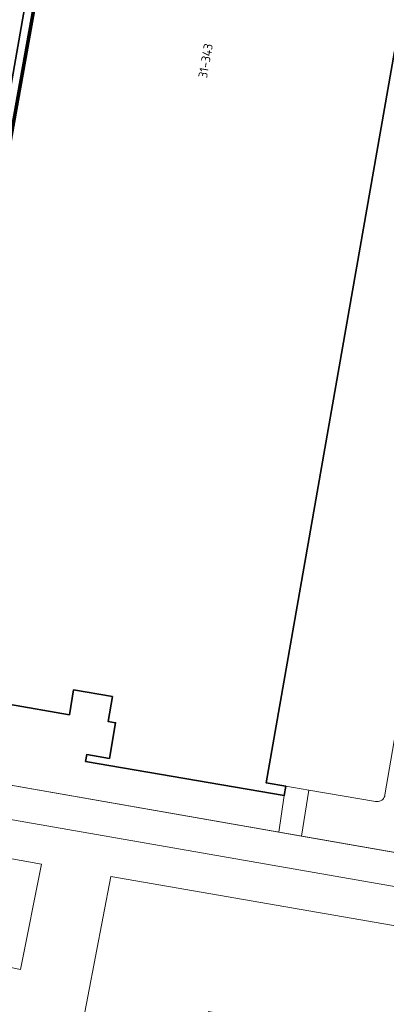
# Model space of a CAD drawing. Header units: metres. Extents: x 2514 to 227642, y 1683 to 852646.
# Tile 8 of 256: x 113532 to 113552, y 426248 to 426303. Entities that reach past the tile are written whole.
import ezdxf
from ezdxf.enums import TextEntityAlignment as Align
from ezdxf.lldxf.tags import DXFTag

# ---------------------------------------------------------------- set-up
doc = ezdxf.new("R2010")
doc.units = ezdxf.units.M
doc.linetypes.add('XX-CENTER', pattern=[8, 5, -1, 1, -1])
for name, color, linetype, lineweight in [('B-WE-GR-GROENVOORZIENING-GV', 252, 'Continuous', 18), ('B-WE-KG-GRENS_PERCEEL-GV', 252, 'KG-PERCEEL', 18), ('B-WE-OG-BEBOUWING-GV', 4, 'Continuous', 35), ('B-WE-OG-BEBOUWING_HUISNUMMER-T25-200', 7, 'Continuous', 25), ('B-WE-OG-TERREIN_CULTUURSCHEIDING-GV', 252, 'Continuous', 18), ('B-WE-VH-VERHARDING_OPEN-GV', 252, 'Continuous', 18), ('B-WE-VH-VERHARDING_TEGEL-GV', 252, 'Continuous', 18), ('N-WE-KG-WERKGRENS-G', 7, 'XX-CENTER', 35)]:
    doc.layers.add(name, color=color, linetype=linetype, lineweight=lineweight)
doc.styles.add('NLCS-ISO-M200-T25', font='NLCS-ISO.ttf', dxfattribs={"height": 0.5})
doc.styles.get("Standard").update_dxf_attribs({"font": 'romans'})
tags = doc.linetypes.add('KG-PERCEEL', pattern='A,5.5,-2,["P",Standard,S=1.8,R=0,X=-0.5,Y=-0.9],-2,5.5,-2,[5,NLCS.SHX,S=0.75,R=0,X=0,Y=0],-2', length=19).pattern_tags.tags
tags[6] = DXFTag(74, 10)

msp = doc.modelspace()

# ---------------------------------------------------------------- linework, layer by layer
at = {"layer": 'B-WE-GR-GROENVOORZIENING-GV'}
msp.add_lwpolyline([(113553.217, 426264.721), (113552.373, 426259.778), (113552.356, 426259.709), (113552.328, 426259.644), (113552.29, 426259.585), (113552.244, 426259.531), (113552.189, 426259.486), (113552.129, 426259.45), (113552.063, 426259.424), (113551.994, 426259.408), (113551.923, 426259.404), (113551.853, 426259.41), (113548.128, 426260.051), (113547.724, 426257.488), (113590.67, 426249.97)], dxfattribs=at)
at = {"layer": 'B-WE-KG-GRENS_PERCEEL-GV', "ltscale": 0.2}
msp.add_lwpolyline([(113521.088, 426265.942), (113523.793, 426261.678), (113590.685, 426249.967), (113594.417, 426263.673), (113613.404, 426333.394), (113567.197, 426341.322), (113568.102, 426347.7), (113561.845, 426348.757), (113561.525, 426348.811), (113537.401, 426352.886)], dxfattribs=at)
at = {"layer": 'B-WE-OG-BEBOUWING-GV'}
msp.add_lwpolyline([(113532.517, 426304.73), (113525.775, 426266.368), (113524.691, 426266.556), (113524.597, 426266.014), (113534.805, 426264.241), (113535.042, 426265.621), (113537.2, 426265.249), (113536.963, 426263.87), (113537.377, 426263.798), (113537.034, 426261.808), (113535.773, 426262.025), (113535.706, 426261.641), (113546.764, 426259.737), (113546.847, 426260.272), (113545.756, 426260.46), (113552.898, 426301.164)], dxfattribs=at)
at = {"layer": 'B-WE-OG-TERREIN_CULTUURSCHEIDING-GV'}
for points in [[(113533.257, 426255.927), (113523.976, 426257.589), (113523.747, 426257.243), (113523.885, 426256.853), (113526.508, 426252.876), (113526.952, 426252.224), (113527.487, 426251.644), (113528.102, 426251.149), (113528.783, 426250.75), (113532.082, 426250.054)], [(113595.65, 426245.083), (113537.105, 426255.234), (113535.403, 426246.332), (113539.21, 426245.587), (113539.612, 426245.585), (113539.984, 426245.737), (113542.016, 426247.031), (113542.434, 426247.073), (113542.549, 426247.731), (113555.538, 426245.316), (113594.495, 426238.488)]]:
    msp.add_lwpolyline(points, close=True, dxfattribs=at)
at = {"layer": 'B-WE-VH-VERHARDING_OPEN-GV'}
msp.add_lwpolyline([(113552.898, 426301.164), (113545.756, 426260.46), (113546.847, 426260.272), (113548.128, 426260.051), (113551.853, 426259.41), (113551.923, 426259.404), (113551.994, 426259.408), (113552.063, 426259.424), (113552.129, 426259.45), (113552.189, 426259.486), (113552.244, 426259.531), (113552.29, 426259.585), (113552.328, 426259.644), (113552.356, 426259.709), (113552.373, 426259.778), (113553.217, 426264.721)], dxfattribs=at)
for points in [[(113524.597, 426266.014), (113521.192, 426266.581), (113521.088, 426265.942), (113522.441, 426263.81), (113523.793, 426261.678), (113546.464, 426257.709), (113546.764, 426259.737), (113535.706, 426261.641), (113535.773, 426262.025), (113537.034, 426261.808), (113537.377, 426263.798), (113536.963, 426263.87), (113537.2, 426265.249), (113535.042, 426265.621), (113534.805, 426264.241)], [(113548.128, 426260.051), (113546.847, 426260.272), (113546.764, 426259.737), (113546.464, 426257.709), (113547.724, 426257.488)]]:
    msp.add_lwpolyline(points, close=True, dxfattribs=at)
at = {"layer": 'B-WE-VH-VERHARDING_TEGEL-GV'}
for points in [[(113523.793, 426261.678), (113522.441, 426263.81), (113520.262, 426262.419), (113521.123, 426261.163), (113521.688, 426260.656), (113522.327, 426260.246), (113523.024, 426259.944), (113523.76, 426259.757), (113596.576, 426247.058), (113598.468, 426246.038), (113617.048, 426242.679), (113628.613, 426242.788), (113628.913, 426244.932), (113620.393, 426244.86), (113617.49, 426244.903), (113601.98, 426247.556), (113599.895, 426247.958), (113599.075, 426248.904), (113596.28, 426249.992), (113594.371, 426249.322), (113590.67, 426249.97), (113547.724, 426257.488), (113546.464, 426257.709)], [(113528.783, 426250.75), (113528.102, 426251.149), (113527.487, 426251.644), (113526.952, 426252.224), (113526.508, 426252.876), (113523.885, 426256.853), (113523.747, 426257.243), (113523.976, 426257.589), (113533.257, 426255.927), (113532.082, 426250.054)]]:
    msp.add_lwpolyline(points, close=True, dxfattribs=at)
for points in [[(113596.576, 426247.058), (113523.76, 426259.757), (113523.024, 426259.944), (113522.327, 426260.246), (113521.688, 426260.656), (113521.123, 426261.163), (113520.262, 426262.419), (113518.276, 426261.15), (113525.562, 426249.821), (113525.549, 426249.463), (113525.328, 426248.82), (113528.34, 426247.776)], [(113535.403, 426246.332), (113537.105, 426255.234), (113595.65, 426245.083)]]:
    msp.add_lwpolyline(points, dxfattribs=at)
at = {"layer": 'N-WE-KG-WERKGRENS-G', "ltscale": 0.5, "const_width": 0.2, "flags": 128}
msp.add_lwpolyline([(113539.652, 426425.541), (113533.034, 426426.579), (113512.978, 426310.885), (113509.106, 426305.095), (113507.039, 426292.73), (113504.728, 426279.396), (113497.949, 426267.392), (113491.721, 426263.905), (113496.136, 426256.365), (113502.435, 426260.053, -0.182232), (113509.838, 426261.318, -0.126544), (113516.642, 426258.09), (113523.828, 426262.829), (113521.668, 426266.104), (113525.98, 426265.334), (113539.291, 426339.571), (113541.863, 426353.106), (113543.716, 426365.72), (113550.178, 426401.905), (113551.547, 426409.78), (113574.553, 426405.734), (113573.157, 426397.506), (113607.198, 426391.573), (113606.914, 426389.946), (113619.162, 426387.845), (113613.609, 426356.275), (113601.182, 426358.276), (113600.845, 426356.182), (113597.954, 426356.648), (113593.562, 426350.547), (113574.97, 426354.003), (113574.327, 426350.546), (113615.634, 426343.691), (113593.57, 426263.699, 0.356973), (113596.583, 426256.89), (113595.271, 426248.698), (113599.487, 426248.023), (113601.054, 426254.868), (113602.72, 426255.869), (113636.901, 426249.843), (113711.239, 426237.251), (113711.078, 426236.35), (113716.526, 426235.533), (113716.685, 426236.595), (113718.512, 426236.321), (113734.103, 426277.353), (113735.865, 426278.617), (113776.182, 426271.575), (113774.564, 426262.996), (113804.256, 426258), (113798.274, 426223.759), (113796.469, 426212.743), (113816.717, 426209.189), (113821.532, 426236.979), (113822.449, 426236.82), (113823.388, 426242.034), (113822.132, 426242.26), (113830.108, 426272.94), (113832.685, 426287.571), (113850.983, 426284.543), (113878.799, 426279.99), (113865.198, 426203.132), (113884.246, 426200.097), (113884.458, 426196.374), (113883.446, 426190.397), (113921.214, 426183.978), (113921.482, 426185.328), (113923.778, 426184.872), (113926.223, 426198.093), (113928.449, 426210.745), (113964.907, 426204.42), (113960.406, 426178.602), (113963.561, 426178.134), (113967.734, 426203.401), (113997.515, 426198.193), (113998.702, 426198.006), (113998.957, 426199.616), (114022.375, 426195.633), (114018.261, 426170.621), (114024.177, 426169.647), (114029.085, 426200.395), (114026.448, 426200.718), (114031.499, 426230.088), (114054.44, 426226.248), (114057.477, 426225.696), (114056.841, 426222.197), (114059.961, 426221.626), (114065.65, 426244.354), (114035.59, 426249.218), (114041.184, 426283.399), (114056.073, 426280.709), (114056.721, 426283.698), (114042.185, 426286.164), (114046.915, 426313.16), (114065.34, 426310.078), (114066.402, 426316.804), (114058.916, 426317.879), (114056.3, 426327.344), (114067.79, 426392.772), (114039.145, 426397.909), (113967.805, 426410.127), (113958.58, 426362.909), (114027.859, 426351.392), (114036.556, 426349.826), (114034.317, 426336.794), (114032.043, 426337.194), (114031.497, 426333.947), (114035.343, 426333.283), (114031.409, 426310.162), (113989.982, 426317.452), (113994.21, 426340.55), (114008.87, 426338.023), (114009.525, 426341.433), (113875.208, 426365.513)], format="xyb", dxfattribs=at)

# ---------------------------------------------------------------- texts
at = {"layer": 'B-WE-OG-BEBOUWING_HUISNUMMER-T25-200', "style": 'NLCS-ISO-M200-T25'}
msp.add_text('31-343', height=0.5, rotation=80, dxfattribs=at).set_placement((113542.385, 426300.641), align=Align.MIDDLE)

doc.saveas('drawing.dxf')
